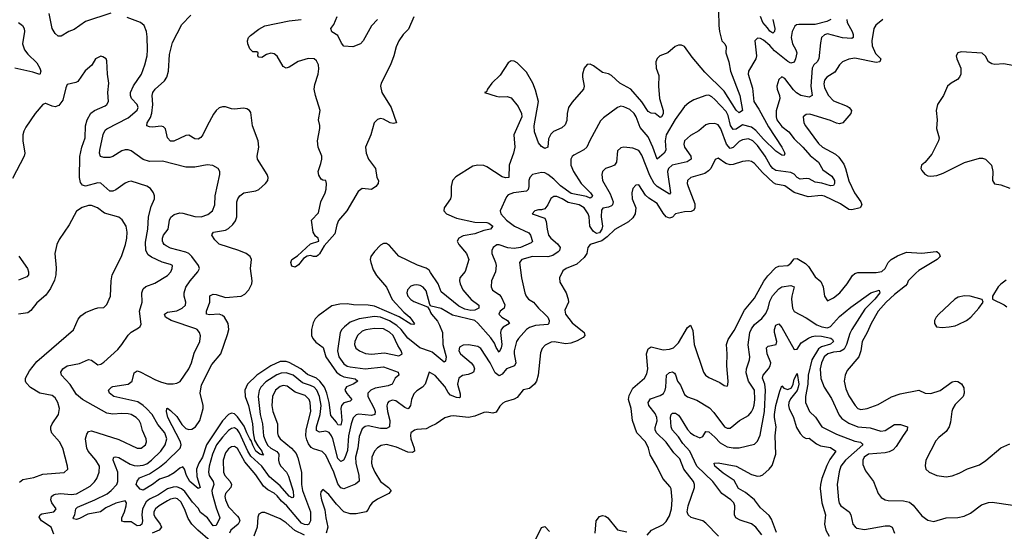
# Model space of a CAD drawing. Header units: inches. Extents: x 1843162 to 1959474, y 907081 to 1016326.
# Tile 189 of 256: x 1867297 to 1873773, y 984942 to 988308. Entities that reach past the tile are written whole.
import ezdxf

# ---------------------------------------------------------------- set-up
doc = ezdxf.new("R2010")
doc.units = ezdxf.units.IN
doc.header["$MEASUREMENT"] = 0
doc.layers.add('B8968', color=7, linetype='Continuous')
doc.layers.add('B8978', color=7, linetype='Continuous')

msp = doc.modelspace()

# ---------------------------------------------------------------- linework, layer by layer
at = {"layer": 'B8968', "color": 5}
for points, elevation in [([(1867895.5, 988350), (1867730, 988297.2), (1867655.6, 988244.4), (1867621.3, 988230), (1867570, 988199.8), (1867550, 988200.2), (1867530, 988217.3), (1867510.9, 988250.9), (1867490, 988349.7)], 540), ([(1867288.7, 988288.7), (1867315.5, 988270), (1867325.8, 988250), (1867327.8, 988230), (1867315.8, 988150), (1867328.7, 988110), (1867350, 988080.2), (1867410, 988023.8), (1867430.1, 987990), (1867436.4, 987970), (1867430, 987947.5), (1867383.5, 987963.5), (1867265.6, 987990)], 540), ([(1870000, 986124.2), (1869929.9, 986150), (1869850, 986211.9), (1869806.1, 986270), (1869777, 986297), (1869730, 986326.4), (1869670.1, 986349.9), (1869630, 986356.2), (1869530, 986340.2), (1869470, 986317.2), (1869432.6, 986287.4), (1869416, 986270), (1869406, 986250), (1869386.7, 986130), (1869395.3, 986090), (1869430, 986043.2), (1869450, 986029), (1869470, 986023.1), (1869570, 986011.5), (1869690, 986023.3), (1869787.4, 985990), (1869791.7, 985970), (1869767.1, 985950), (1869747.9, 985910), (1869721.2, 985898.8), (1869636, 985884), (1869606, 985870), (1869586.2, 985850), (1869586, 985830), (1869629.4, 985750), (1869635.1, 985730), (1869633.5, 985710), (1869610, 985704), (1869526.6, 985713.4), (1869510, 985709.3), (1869490.7, 985689.3), (1869476.2, 985650), (1869460.3, 985570), (1869453.8, 985473.8), (1869435.5, 985424.5), (1869425.8, 985410), (1869410, 985401.4), (1869390, 985420.7), (1869355.8, 985550), (1869347.7, 985570), (1869331.5, 985591.5), (1869310, 985600.1), (1869270, 985593.3), (1869250, 985605.1), (1869248.7, 985630), (1869272.9, 985710), (1869278.9, 985770), (1869268.6, 985830), (1869251, 985870), (1869234.4, 985890), (1869210, 985902.3), (1869157.8, 985917.8), (1869095.9, 985970), (1869050, 985985.6), (1869017.3, 985982.7), (1868988.3, 985971.7), (1868915.2, 985924.8), (1868883.6, 985890), (1868872.1, 985867.9), (1868865.7, 985830), (1868878.4, 985710), (1868894.3, 985650), (1868901.3, 985570), (1868916.2, 985530), (1868930, 985507.4), (1868950, 985488.2), (1868987.3, 985467.3), (1869002.6, 985450), (1868999.7, 985410), (1869003.2, 985390), (1869014.7, 985370), (1869051.8, 985330), (1869065.4, 985305.4), (1869095, 985205), (1869099, 985170), (1869096.1, 985163.9), (1869090, 985161.3), (1869070, 985173.1), (1869010, 985241.5), (1868940.9, 985300.9), (1868889.9, 985370), (1868817, 985437), (1868796.6, 985470), (1868741.9, 985590), (1868730, 985609.9), (1868710, 985622.7), (1868690, 985619.1), (1868670, 985605.3), (1868630, 985561.6), (1868592.2, 985510), (1868564.6, 985450), (1868543, 985370), (1868538.3, 985330), (1868542.6, 985310), (1868570.1, 985270), (1868574.9, 985250), (1868561.9, 985210), (1868562.9, 985190), (1868590, 985096), (1868614.4, 985030), (1868590, 984981), (1868570, 984978.2), (1868531.6, 985030), (1868486.3, 985066.3), (1868470, 985094.2), (1868433.6, 985133.6), (1868384.1, 985204.1), (1868361.7, 985221.7), (1868330, 985234.1), (1868306.9, 985233.1), (1868270, 985220.4), (1868210, 985183), (1868150, 985153.7), (1868130, 985135.2), (1868105.5, 985090), (1868100.6, 985050), (1868105.4, 985010), (1868101.5, 984990), (1868090, 984979.3), (1868070, 984977.9), (1868030, 985004.6), (1867983.7, 985003.7), (1867967.9, 985007.9), (1867969.4, 985030), (1867987.1, 985070), (1867997.3, 985110), (1867998.6, 985130), (1867990, 985142), (1867930, 985128.2), (1867864.6, 985095.4), (1867829.1, 985070.9), (1867744.4, 985055.6), (1867690, 985025.5), (1867670, 985019.1), (1867650, 985023.7), (1867648.4, 985030), (1867660.6, 985050), (1867666.9, 985090), (1867678.4, 985101.6), (1867791.2, 985148.8), (1867871.7, 985188.3), (1867899.3, 985210), (1867935.5, 985250), (1867943.5, 985270), (1867942.7, 985330), (1867912.9, 985410), (1867914.5, 985425.5), (1867919.3, 985430), (1867930, 985432.5), (1867950, 985427), (1868024.7, 985384.7), (1868050, 985375.9), (1868070, 985372.6), (1868110, 985377.1), (1868133.3, 985386.7), (1868163.8, 985410), (1868225.2, 985470), (1868253.6, 985510), (1868264.9, 985550), (1868250.8, 985590), (1868205, 985645), (1868168.6, 985710), (1868132, 985750), (1868110, 985770.5), (1868073.4, 985793.4), (1867916.2, 985830), (1867888.4, 985850), (1867881.3, 985870), (1867900.7, 985890), (1867910, 985893.8), (1868011.1, 985910), (1868036.8, 985930), (1868050, 985984), (1868070, 985997.7), (1868090, 985992), (1868190, 985937.8), (1868230, 985922.8), (1868270, 985913.2), (1868307.6, 985912.4), (1868330, 985916), (1868351.5, 985928.5), (1868409.9, 986010.1), (1868427.2, 986050), (1868445.2, 986114.8), (1868480.9, 986190), (1868487, 986227), (1868478.9, 986250), (1868464.7, 986270), (1868454.6, 986274.6), (1868293.5, 986330), (1868255.4, 986350), (1868249.8, 986370), (1868270, 986383.6), (1868330, 986393.6), (1868365.1, 986410), (1868388.4, 986430), (1868389.8, 986450), (1868379.4, 986490), (1868379.1, 986510), (1868390, 986548.2), (1868417.6, 986590), (1868469.7, 986650), (1868478.7, 986670), (1868473.3, 986690), (1868429.8, 986750), (1868409.9, 986769.9), (1868390, 986779.1), (1868290, 986805.8), (1868261, 986821), (1868246.4, 986830), (1868240.3, 986840.3), (1868235.5, 986850), (1868235.5, 986870), (1868243.8, 986890), (1868273.6, 986930), (1868283.4, 986990), (1868291.2, 987008.8), (1868313.9, 987026.1), (1868350, 987036.6), (1868370, 987035.6), (1868450, 987012.3), (1868490, 987010.6), (1868534.6, 987025.4), (1868565.8, 987050), (1868581.3, 987090), (1868583.6, 987150), (1868612.4, 987290), (1868613, 987310), (1868602.9, 987330), (1868568.5, 987348.5), (1868530, 987352.3), (1868450, 987337.6), (1868390, 987338.7), (1868237.4, 987377.4), (1868150, 987374.7), (1868110, 987387.9), (1868030, 987444.8), (1868010, 987451.4), (1867990, 987451.3), (1867970, 987444.6), (1867910, 987407.1), (1867890, 987401), (1867850, 987402.3), (1867828.8, 987408.8), (1867822, 987430), (1867823.2, 987450), (1867846.4, 987553.6), (1867859.6, 987580.4), (1867870, 987591), (1868010, 987663.2), (1868070, 987712.4), (1868077, 987730), (1868070.7, 987750), (1868033.4, 987790), (1868025.2, 987810), (1868025.7, 987830), (1868046.4, 987873.6), (1868098.4, 987950), (1868120.3, 988010), (1868135.5, 988070), (1868138.8, 988110), (1868135.9, 988195.9), (1868131, 988230), (1868115.8, 988270), (1868092.3, 988290), (1868003.4, 988323.4)], 540), ([(1870000, 986645), (1869990, 986660.2), (1869970, 986673.1), (1869913.7, 986693.7), (1869791.7, 986751.7), (1869730, 986823.5), (1869710, 986836.1), (1869690, 986836), (1869670, 986825.4), (1869630, 986783.5), (1869607.2, 986750), (1869603.2, 986730), (1869606, 986710), (1869622.8, 986662.8), (1869644.5, 986624.5), (1869710, 986547.9), (1869746.7, 986466.7), (1869824, 986384), (1869863.2, 986350), (1869893.4, 986306.6), (1869890, 986302.9), (1869870, 986305.6), (1869793.6, 986353.6), (1869630, 986424.2), (1869590, 986430.5), (1869492.7, 986432.7), (1869450, 986438.3), (1869403.4, 986436.6), (1869350, 986424.7), (1869260.1, 986359.9), (1869240.3, 986339.7), (1869226.4, 986313.6), (1869216.5, 986270), (1869217.2, 986230), (1869225.6, 986210), (1869245.4, 986185.4), (1869292.4, 986152.4), (1869310.5, 986090), (1869380.5, 985990), (1869406.1, 985970), (1869430, 985958.3), (1869504.1, 985944.1), (1869521.1, 985930), (1869490.2, 985910), (1869447.2, 985892.8), (1869439.1, 985880.9), (1869436.2, 985870), (1869448.1, 985848.1), (1869480.7, 985810), (1869470, 985798.7), (1869430, 985788.3), (1869413, 985770), (1869409.7, 985749.7), (1869416.6, 985670), (1869410, 985641.1), (1869390, 985643.1), (1869381, 985661), (1869342.9, 985702.9), (1869331.5, 985790), (1869318.3, 985850), (1869301.5, 985890), (1869270.7, 985930.7), (1869250, 985949.3), (1869190, 985974.6), (1869145.2, 986010), (1869070, 986052.7), (1869050, 986059.7), (1869010, 986058.2), (1868950, 986030.3), (1868857.1, 985970), (1868796.1, 985910), (1868778.3, 985870), (1868780.8, 985830), (1868801.6, 985770), (1868828.4, 985650), (1868832.7, 985590), (1868842.5, 985542.5), (1868864.1, 985504.1), (1868890.5, 985470), (1868894.8, 985454.8), (1868900.7, 985450), (1868897.2, 985442.8), (1868876, 985450), (1868849.3, 985470), (1868830, 985507.9), (1868819.9, 985539.9), (1868810, 985549.9), (1868790, 985590.6), (1868773.8, 985633.8), (1868730, 985695.8), (1868710, 985714.8), (1868690, 985719.6), (1868670, 985709.9), (1868630, 985668.8), (1868524.9, 985510), (1868498.4, 985430), (1868475.4, 985390), (1868461.1, 985350), (1868461.6, 985301.6), (1868484.4, 985230), (1868470, 985224.7), (1868416.1, 985270), (1868393.4, 985310), (1868381.7, 985350), (1868370, 985365.2), (1868350, 985358), (1868313.1, 985326.9), (1868274.8, 985305.2), (1868215.7, 985284.3), (1868170.9, 985249.1), (1868110, 985213.6), (1868090, 985219.8), (1868062.5, 985250), (1868070, 985272.8), (1868086, 985294), (1868150, 985320.1), (1868216.7, 985363.3), (1868260.4, 985399.6), (1868351.5, 985490), (1868359, 985510), (1868354.8, 985530), (1868271.4, 985690), (1868262.7, 985730), (1868264.5, 985750), (1868270, 985752.1), (1868290, 985737.1), (1868330, 985697.1), (1868364.6, 985644.6), (1868390, 985619.1), (1868410, 985612.4), (1868430, 985614.3), (1868454, 985630), (1868480.9, 985670), (1868504.2, 985750), (1868503.7, 985770), (1868485, 985850), (1868493.5, 985906.5), (1868560.1, 986039.9), (1868619.5, 986110), (1868664, 986236), (1868671.9, 986270), (1868668.3, 986310), (1868644.2, 986350), (1868630, 986360.8), (1868609.6, 986370.4), (1868546.6, 986366.6), (1868526.3, 986370), (1868526.1, 986390), (1868548, 986450), (1868548.8, 986491.2), (1868570, 986503), (1868590, 986500.4), (1868650, 986480.1), (1868753, 986490), (1868777.6, 986502.4), (1868804.1, 986530), (1868823.6, 986570), (1868827.2, 986590), (1868816.2, 986670), (1868821.8, 986730), (1868812.7, 986750), (1868786.6, 986770), (1868738.3, 986790), (1868610, 986830.7), (1868580.3, 986860.3), (1868561.3, 986890), (1868562.8, 986897.2), (1868572.7, 986910), (1868650, 986923), (1868670, 986933.8), (1868699.3, 986960.7), (1868716.3, 986983.7), (1868725.7, 987010), (1868725.8, 987110), (1868731.9, 987130), (1868744.7, 987150), (1868771.4, 987168.6), (1868850, 987182.8), (1868870, 987191.5), (1868914.8, 987230), (1868928.6, 987250), (1868931.8, 987270), (1868924.4, 987290), (1868861.6, 987390), (1868858.9, 987410), (1868868.9, 987470), (1868864.8, 987510), (1868828.8, 987610), (1868816.6, 987696.6), (1868809.2, 987710), (1868790, 987722), (1868770, 987725.1), (1868710, 987718.4), (1868690, 987720.7), (1868650, 987735.6), (1868630, 987735.1), (1868610, 987727.3), (1868590, 987711.6), (1868572.6, 987687.4), (1868529.4, 987610.6), (1868502.3, 987550), (1868487.7, 987532.3), (1868470, 987522.4), (1868450, 987524.5), (1868410, 987547.3), (1868390, 987546.6), (1868310, 987508.4), (1868290, 987509.6), (1868269.5, 987530), (1868256.2, 987590), (1868243.6, 987603.6), (1868227.6, 987607.6), (1868170, 987600.4), (1868150, 987602.3), (1868132.3, 987610), (1868136.4, 987630), (1868156.5, 987663.5), (1868166.2, 987693.8), (1868172.3, 987750), (1868169.4, 987810), (1868173.7, 987830), (1868188.4, 987850), (1868250, 987906.2), (1868265.2, 987930), (1868275.7, 987970), (1868282, 988078), (1868301.4, 988158.6), (1868363.3, 988276.7), (1868422, 988338)], 520), ([(1869890, 988326.6), (1869855.2, 988244.8), (1869818.5, 988210), (1869790.2, 988169.8), (1869773.4, 988130), (1869758.4, 988070), (1869735.8, 988010), (1869673.8, 987890), (1869670.2, 987870), (1869679.6, 987830), (1869741.2, 987730), (1869775.5, 987630), (1869754.3, 987625.7), (1869733.2, 987630), (1869690, 987653.3), (1869670, 987657.6), (1869649.4, 987650.6), (1869629.3, 987630), (1869606.6, 987550), (1869571.7, 987470), (1869576.3, 987430), (1869590.2, 987390), (1869636.8, 987330), (1869645.6, 987270), (1869658, 987250), (1869654.7, 987230), (1869640.1, 987210), (1869610, 987191.6), (1869550, 987198.2), (1869522.6, 987177.4), (1869448.2, 987050), (1869393.2, 986986.8), (1869382.3, 986957.7), (1869370, 986899.1), (1869299.3, 986820.7), (1869270, 986767.3), (1869261.2, 986758.8), (1869250, 986749.8), (1869229.2, 986749.2), (1869210, 986755.6), (1869188.8, 986751.2), (1869164.2, 986735.8), (1869130, 986695.1), (1869110, 986679.5), (1869087, 986687), (1869081.2, 986710), (1869086, 986730), (1869124.9, 986755.1), (1869210, 986834.2), (1869265.1, 986850), (1869259.6, 986870), (1869243.4, 986883.4), (1869227.6, 986910), (1869216.9, 986990), (1869262.6, 987037.4), (1869277.9, 987110), (1869306.6, 987170), (1869312.7, 987192.7), (1869315.1, 987230), (1869310, 987249.2), (1869290, 987251.8), (1869279.1, 987259.1), (1869264.2, 987284.2), (1869259.3, 987310), (1869278.6, 987361.4), (1869283.6, 987390), (1869283.9, 987410), (1869260.9, 987470), (1869255.5, 987510), (1869271.8, 987591.8), (1869272.2, 987612.2), (1869263.2, 987650), (1869273.2, 987710), (1869242.1, 987810), (1869234.4, 987850), (1869238.6, 987881.4), (1869260.4, 987950), (1869264.6, 987984.6), (1869262, 988010), (1869250, 988036.9), (1869233.3, 988050), (1869193.5, 988053.5), (1869127.9, 988032.1), (1869070, 987996.8), (1869049.8, 987989.8), (1869030, 987999.7), (1868990, 988068.3), (1868970, 988083.2), (1868950, 988087.4), (1868920.7, 988079.3), (1868890, 988059.4), (1868870, 988062.4), (1868863, 988070), (1868865.2, 988090), (1868855.8, 988095.8), (1868830, 988096.1), (1868810, 988115.6), (1868797.3, 988150), (1868796.2, 988170), (1868802, 988190), (1868815.6, 988204.4), (1868870, 988246.4), (1868910, 988267.8), (1869070, 988300.7), (1869149.4, 988310)], 480), ([(1869650.3, 988309.7), (1869612, 988268), (1869556.4, 988170), (1869538, 988150), (1869489.1, 988129.1), (1869430, 988134), (1869414.2, 988154.2), (1869390, 988204), (1869350, 988228.7), (1869343.6, 988250), (1869364.2, 988275.8), (1869384.8, 988330)], 460), ([(1867522.2, 984922.2), (1867503.9, 984970), (1867439.5, 985010), (1867425.6, 985034.4), (1867430.9, 985050), (1867443, 985057), (1867522, 985070), (1867535, 985085), (1867536.8, 985090), (1867509.5, 985129.5), (1867502, 985150), (1867506.2, 985170), (1867519, 985181), (1867532.7, 985187.3), (1867568.8, 985191.2), (1867634.9, 985185.1), (1867670, 985187.8), (1867761.5, 985238.5), (1867790, 985267.5), (1867804.6, 985290), (1867820.4, 985330), (1867821.4, 985370), (1867798.5, 985410), (1867746.9, 985470), (1867739.1, 985490), (1867730.5, 985550), (1867737.9, 985582.1), (1867750, 985597.7), (1867770, 985602.2), (1867950, 985545.7), (1868070, 985488.6), (1868096.2, 985490), (1868124.5, 985510), (1868132.2, 985530), (1868129.8, 985550), (1868105.8, 985605.8), (1868093.2, 985650), (1868082.2, 985670), (1868063.4, 985690), (1868030, 985709.9), (1868010, 985714.3), (1867970, 985716.7), (1867910, 985712.7), (1867870, 985718.7), (1867710, 985809.1), (1867670, 985842), (1867630, 985907.3), (1867572.6, 985970), (1867568.4, 985990), (1867580.5, 986010), (1867610, 986031.5), (1867690, 986045.2), (1867750, 986072.6), (1867770, 986068.9), (1867810, 986038.3), (1867830, 986041.3), (1867850, 986054), (1867941.6, 986138.4), (1867968.5, 986170), (1868010, 986232.2), (1868030, 986251.3), (1868079, 986281), (1868089.8, 986290.2), (1868096.1, 986303.9), (1868084.5, 986390), (1868102, 986450), (1868101.2, 986510), (1868110, 986536.4), (1868127, 986553), (1868185.2, 986574.8), (1868270, 986624.7), (1868291.7, 986650), (1868300.8, 986670), (1868301.7, 986690), (1868290, 986698.4), (1868233.4, 986713.4), (1868164.8, 986744.8), (1868141.9, 986761.9), (1868127.6, 986790), (1868124.8, 986844.8), (1868139.4, 986930), (1868143.4, 987010), (1868161, 987079), (1868184, 987130), (1868184.7, 987150), (1868177.6, 987170), (1868156.6, 987196.6), (1868132.3, 987212.3), (1868030, 987244.7), (1868010, 987242.3), (1867990, 987232.1), (1867930, 987187.6), (1867910, 987179.4), (1867890, 987180.7), (1867830, 987232.3), (1867810, 987234.7), (1867730, 987213.4), (1867710, 987219.3), (1867697.3, 987237.3), (1867690.4, 987270.4), (1867692, 987408), (1867705.6, 987470), (1867728.6, 987530), (1867730.5, 987610), (1867740.2, 987650), (1867766.1, 987693.9), (1867790, 987711.1), (1867859.1, 987740.9), (1867871.3, 987750), (1867880.4, 987770), (1867876.8, 987830), (1867884.2, 987890), (1867875.1, 987950), (1867870, 988038), (1867866, 988050), (1867844.8, 988064.8), (1867830, 988067), (1867796.3, 988050), (1867770.6, 988009.4), (1867727.7, 987972.3), (1867678.7, 987901.3), (1867666.2, 987893.8), (1867610, 987881.2), (1867600.3, 987859.7), (1867581.7, 987778.3), (1867555.4, 987744.6), (1867530, 987735.6), (1867510, 987739.7), (1867470, 987757.6), (1867463.7, 987756.3), (1867450, 987749.2), (1867398, 987690), (1867338, 987602), (1867324.8, 987575.2), (1867318.7, 987550), (1867318, 987510), (1867330.2, 987430.2), (1867327.6, 987410), (1867250, 987263.7)], 560), ([(1867294.9, 985265.1), (1867317.8, 985282.2), (1867390, 985295.8), (1867450, 985317.7), (1867590, 985329.1), (1867613, 985350), (1867612.6, 985370), (1867581.8, 985490), (1867558.7, 985530), (1867508.6, 985588.6), (1867501.4, 985610), (1867502.4, 985630), (1867509.9, 985650.1), (1867552.8, 985710), (1867558.4, 985750), (1867547.6, 985790), (1867530, 985819.7), (1867510, 985834.8), (1867430, 985850.7), (1867368, 985888), (1867339.8, 985919.8), (1867334.5, 985930), (1867334.5, 985950), (1867362.1, 985997.9), (1867410, 986060.3), (1867650, 986267.2), (1867682.5, 986337.5), (1867699.8, 986360.2), (1867730, 986381.7), (1867790, 986406), (1867810, 986412.2), (1867850, 986413.4), (1867870, 986433.4), (1867894, 986490), (1867898.8, 986590), (1867905.2, 986630), (1867965.8, 986750), (1867993.3, 986830), (1868002, 986870), (1868004.7, 986910), (1867996.4, 986950), (1867970.8, 986990.8), (1867950, 987007.8), (1867855.4, 987035.4), (1867809.6, 987070), (1867770, 987085.7), (1867750, 987085.4), (1867708.2, 987071.8), (1867671.8, 987048.2), (1867622.6, 986957.4), (1867557.1, 986862.9), (1867542, 986830), (1867528.4, 986770), (1867536.3, 986676.3), (1867535.3, 986630), (1867526.2, 986593.8), (1867500.6, 986539.4), (1867470, 986495.1), (1867410, 986445.1), (1867370, 986395.1), (1867350, 986379.6), (1867290.4, 986369.6)], 580), ([(1867292, 986752), (1867347.7, 986670), (1867355.9, 986650), (1867355.8, 986630), (1867343.8, 986616.2), (1867290, 986594)], 560), ([(1870000, 986428.4), (1869994.6, 986434.6), (1869970, 986525.1), (1869950, 986547.8), (1869930, 986558.7), (1869910, 986563.2), (1869890, 986562.2), (1869870, 986554.6), (1869847.8, 986530), (1869844.2, 986510), (1869850.2, 986490), (1869870, 986467.2), (1869890, 986453.7), (1869978.6, 986418.6), (1869995.1, 986395.1), (1870000, 986382.6)], 540), ([(1870000, 985983.8), (1869990, 985989.2), (1869963.1, 985910), (1869947, 985890), (1869910, 985866.6), (1869890, 985847.2), (1869874.1, 985810), (1869867, 985770), (1869854.9, 985750), (1869850, 985747.4), (1869830, 985756.1), (1869770, 985800.2), (1869750, 985804.4), (1869724.5, 985795.5), (1869716, 985784), (1869712.3, 985767.7), (1869716.6, 985730), (1869731.8, 985670), (1869730.1, 985629.9), (1869710, 985618.1), (1869670, 985617.4), (1869590, 985635.7), (1869568.9, 985631.1), (1869550, 985615.3), (1869530, 985566), (1869521.4, 985490), (1869505.9, 985430), (1869507.6, 985390), (1869528.5, 985310), (1869528.8, 985271.2), (1869506.8, 985253.2), (1869430, 985221.1), (1869410, 985229.1), (1869390, 985254.6), (1869363.7, 985330), (1869310, 985442.2), (1869286.5, 985466.5), (1869230, 985483.9), (1869214, 985494), (1869196.7, 985516.7), (1869184.9, 985544.9), (1869179.2, 985570), (1869181.6, 985610), (1869210.9, 985730), (1869208.5, 985788.5), (1869200.4, 985810), (1869175, 985835), (1869110, 985858.4), (1869056.2, 985896.2), (1869030, 985901.3), (1869010, 985895.8), (1868979.8, 985870), (1868960.1, 985830), (1868956.5, 985770), (1868961.6, 985730), (1868992.5, 985650), (1868992.3, 985590), (1868997.4, 985570), (1869011, 985550), (1869085.4, 985490), (1869114.7, 985454.7), (1869125.6, 985425.6), (1869150.7, 985330), (1869150.1, 985250), (1869156.9, 985210), (1869210.5, 985070), (1869209.6, 985010.4), (1869199.7, 984990), (1869190, 984985.2), (1869170, 984985.8), (1869150, 984995.1), (1869053.2, 985110), (1869019.9, 985139.9), (1868990, 985175.6), (1868970, 985193), (1868930, 985214.7), (1868899.9, 985239.9), (1868850, 985312.8), (1868778.7, 985398.7), (1868730, 985486.4), (1868710, 985499.6), (1868690, 985498.1), (1868670, 985484.5), (1868650, 985458.2), (1868634.4, 985410), (1868637.8, 985330), (1868647.1, 985310), (1868681.6, 985270), (1868689.4, 985250), (1868685, 985230), (1868651.1, 985190), (1868647.1, 985170), (1868651.2, 985148.8), (1868670, 985103.5), (1868730, 985042.5), (1868739, 985030), (1868744.1, 985010), (1868734.3, 984990), (1868686, 984950), (1868677.3, 984930)], 560), ([(1870000, 985631.8), (1869970, 985616.8), (1869910, 985612.7), (1869893.1, 985606.9), (1869870.3, 985590), (1869867.1, 985572.9), (1869870.1, 985550), (1869892.3, 985490), (1869894.9, 985470), (1869880, 985460), (1869850, 985462), (1869775, 985495), (1869710, 985512.2), (1869674.3, 985505.7), (1869649.5, 985490.5), (1869630, 985468.2), (1869612.4, 985430), (1869610.7, 985390), (1869615, 985370), (1869632.1, 985330), (1869669.7, 985269.7), (1869722, 985230), (1869739.6, 985210), (1869726, 985190), (1869650, 985153.5), (1869615.9, 985130), (1869600.2, 985110), (1869590, 985086.3), (1869574.9, 985070), (1869510, 985057.1), (1869470, 985057.5), (1869430, 985071.1), (1869380.2, 985120.2), (1869330, 985183.9), (1869290, 985217), (1869278, 985202), (1869275.6, 985184.4), (1869282.2, 985150), (1869304.1, 985084.1), (1869310.1, 985030), (1869323.6, 984970), (1869313.9, 984930)], 580), ([(1868550, 984878.5), (1868467.7, 984950), (1868429.4, 984989.4), (1868405.7, 985025.7), (1868380.5, 985090), (1868356.4, 985136.4), (1868335.8, 985155.8), (1868319.1, 985159.1), (1868290, 985153.1), (1868270, 985143.2), (1868214.2, 985110), (1868189.6, 985090), (1868179, 985070), (1868179.2, 985050), (1868189.5, 985030), (1868222, 984990), (1868229.4, 984970), (1868214.4, 984950), (1868167.8, 984930)], 560), ([(1869170, 984915.7), (1869106.5, 984946.5), (1869050, 984998), (1869010, 985025), (1868910, 985065.4), (1868890, 985066), (1868870, 985055.1), (1868864.5, 985035.5), (1868859.7, 984970), (1868836.5, 984910)], 580)]:
    msp.add_lwpolyline(points, dxfattribs=dict(at, elevation=elevation))
at = {"layer": 'B8968', "color": 5, "elevation": 560}
msp.add_lwpolyline([(1869630, 986276.3), (1869573.4, 986266.6), (1869550, 986257.7), (1869519.2, 986230), (1869500.4, 986190), (1869498.7, 986170), (1869506.9, 986146.9), (1869531.7, 986130), (1869572.3, 986112.3), (1869610, 986107.1), (1869695.8, 986115.8), (1869790, 986096.5), (1869810, 986106.4), (1869813.3, 986110), (1869807.2, 986130), (1869783.4, 986163.4), (1869752.6, 986230), (1869730, 986252.5), (1869690, 986275)], close=True, dxfattribs=at)
at = {"layer": 'B8978', "color": 5}
for points, elevation in [([(1871894, 988366), (1871894.4, 988270), (1871899, 988230), (1871915.9, 988170), (1871934.2, 988150), (1871944.3, 988130), (1871940.5, 988090), (1871962.2, 988030), (1871971.9, 987970), (1872034.2, 987810), (1872051.4, 987710), (1872030, 987695.4), (1872010, 987713.3), (1871930, 987837.2), (1871803.3, 987963.3), (1871721.1, 988061.1), (1871670, 988130.7), (1871650, 988140.3), (1871630, 988140.9), (1871608.6, 988131.4), (1871559.5, 988090), (1871508.2, 988070), (1871490, 988053.6), (1871480.2, 988030), (1871483.5, 987990), (1871500.6, 987940.6), (1871497.9, 987870), (1871504.6, 987790), (1871528.2, 987710), (1871530, 987689.5), (1871518, 987670), (1871510, 987665), (1871476.4, 987690), (1871450, 987693.8), (1871430, 987703.4), (1871390, 987766.6), (1871316.8, 987850), (1871244.8, 987890), (1871190, 987941.7), (1871170, 987951.3), (1871130, 987959.7), (1871070, 988005.1), (1871050, 988014.5), (1871030, 988012.7), (1871010, 987989.2), (1870999, 987950), (1870998.5, 987930), (1871009.1, 987870), (1871004.4, 987850), (1870930, 987764.8), (1870907.5, 987730), (1870898.2, 987690), (1870895.4, 987644.6), (1870884.4, 987615.6), (1870862.6, 987597.4), (1870808.2, 987571.8), (1870790, 987555.8), (1870776.1, 987523.9), (1870770, 987469), (1870750, 987461.1), (1870730, 987473.5), (1870710, 987497.2), (1870682.1, 987570), (1870680.9, 987610), (1870708.9, 987770), (1870690, 987844.5), (1870672.2, 987890), (1870630, 987962.2), (1870570, 988024.2), (1870550, 988036.2), (1870530, 988037.2), (1870510, 988024.7), (1870456.7, 987943.3), (1870403.1, 987890), (1870373.4, 987850), (1870366.8, 987833.2), (1870354, 987830), (1870430, 987804.4), (1870450, 987800.8), (1870503.4, 987803.4), (1870530, 987793), (1870576.2, 987736.2), (1870597.4, 987690), (1870599.5, 987670), (1870547.8, 987550), (1870552.7, 987470), (1870545.5, 987430), (1870516.3, 987350), (1870514.2, 987270), (1870492.7, 987267.3), (1870470, 987274.2), (1870370, 987340.2), (1870350, 987348.6), (1870310, 987351.9), (1870276.7, 987343.3), (1870164.9, 987275.1), (1870143, 987250), (1870134, 987210), (1870135.8, 987150), (1870130.4, 987130), (1870088.9, 987070), (1870087.6, 987050), (1870105.3, 987030), (1870170, 987003.1), (1870290, 986975), (1870370, 986974), (1870383.6, 986970), (1870408.4, 986950), (1870393.4, 986930), (1870350, 986921.5), (1870290, 986898.5), (1870213, 986887), (1870185.2, 986870), (1870175.3, 986850), (1870184.9, 986830), (1870235, 986770), (1870251.1, 986730), (1870227.8, 986652.2), (1870192.6, 986610), (1870190.2, 986590), (1870194.5, 986570), (1870211.5, 986530), (1870267.5, 986467.5), (1870316.6, 986430), (1870316, 986410), (1870290, 986396.3), (1870264.7, 986395.3), (1870224.4, 986404.4), (1870184.3, 986424.3), (1870070, 986517.5), (1870049.5, 986570), (1870000, 986645)], 520), ([(1872633, 988310), (1872604.7, 988295.3), (1872530, 988275.4), (1872422.6, 988277.4), (1872406.4, 988273.6), (1872395, 988265), (1872377.7, 988230), (1872370.1, 988190), (1872379.3, 988150), (1872402, 988110), (1872407.6, 988090), (1872399.3, 988050), (1872390, 988029.7), (1872370, 988022.4), (1872350, 988033.8), (1872262.4, 988102.4), (1872230, 988138.9), (1872190, 988174.3), (1872170, 988184.7), (1872150, 988187.6), (1872132.4, 988170), (1872143.5, 988070), (1872138.6, 988050), (1872091.3, 987970), (1872089.4, 987950), (1872117.3, 987857.3), (1872125.9, 987770), (1872159.5, 987719.5), (1872222.6, 987602.6), (1872310.1, 987470), (1872330.2, 987430), (1872326, 987414), (1872310, 987416.4), (1872270, 987443.2), (1872190, 987522.6), (1872139.7, 987579.7), (1872110, 987601.5), (1872050, 987617.3), (1872010, 987586.8), (1871990, 987586.3), (1871973, 987613), (1871956.9, 987676.9), (1871943.4, 987703.4), (1871870, 987782.9), (1871850, 987800.3), (1871828.9, 987811.1), (1871810, 987809.6), (1871730, 987781.7), (1871698.2, 987761.8), (1871670, 987736.9), (1871609.3, 987650.7), (1871549.7, 987550), (1871543.1, 987510), (1871547.8, 987450), (1871535.5, 987430), (1871490, 987389.7), (1871462.4, 987470), (1871430, 987536.5), (1871378.9, 987598.9), (1871351.8, 987670), (1871338.9, 987690), (1871310, 987716.2), (1871270, 987735.8), (1871250, 987739.1), (1871230, 987731.3), (1871137.1, 987662.9), (1871117, 987643), (1871046.2, 987513.8), (1871028, 987470), (1871008.2, 987451.8), (1870942.5, 987417.5), (1870931.7, 987408.3), (1870922.6, 987390), (1870922.7, 987350), (1870938.7, 987310), (1870990.9, 987230), (1871050.9, 987170), (1871064.7, 987150), (1871059.8, 987140.2), (1871050, 987133.5), (1871025.5, 987145.5), (1870924.5, 987164.5), (1870855.1, 987215.1), (1870810, 987258.8), (1870770, 987289.9), (1870750, 987301), (1870730, 987302.2), (1870670.2, 987289.8), (1870651.6, 987270), (1870646.2, 987250), (1870646.7, 987210), (1870641, 987190), (1870630, 987180.7), (1870544.9, 987170), (1870510, 987155.8), (1870497.8, 987142.2), (1870456.3, 987050), (1870460.6, 987030), (1870498.3, 986990), (1870550.8, 986950), (1870645.8, 986905.8), (1870657.6, 986890), (1870670.9, 986849.1), (1870661, 986839), (1870590, 986810), (1870550, 986803), (1870507.7, 986807.7), (1870450, 986827.1), (1870434.3, 986825.7), (1870410.4, 986810), (1870401.5, 986790), (1870402, 986770), (1870426.6, 986710), (1870430.1, 986690), (1870427.3, 986650), (1870400.2, 986590), (1870397.1, 986550), (1870407.5, 986527.5), (1870450, 986499), (1870464.2, 986484.2), (1870487, 986433), (1870484, 986410), (1870456.5, 986390), (1870447.9, 986370), (1870467.6, 986350), (1870506, 986330), (1870517.6, 986310), (1870475.9, 986284.1), (1870464.2, 986270), (1870459.8, 986250), (1870468.5, 986170), (1870464.7, 986150), (1870450, 986120.5), (1870430, 986151.3), (1870419.5, 986179.5), (1870395.1, 986215.1), (1870310, 986311.7), (1870290, 986328.8), (1870143.8, 986363.8), (1870070, 986407.3), (1870003.9, 986423.9), (1870000, 986428.4)], 540), ([(1872736.6, 988310), (1872739.5, 988290), (1872771.6, 988230), (1872778.9, 988210), (1872778, 988190), (1872770, 988183.9), (1872709.1, 988189.1), (1872610, 988214), (1872591, 988209), (1872571.7, 988190), (1872563.2, 988156.8), (1872552.5, 988050), (1872541.3, 988030), (1872519.2, 988010), (1872508.9, 987990), (1872500.3, 987870), (1872509.1, 987810), (1872490, 987797.3), (1872433.7, 987810), (1872406.5, 987826.5), (1872385.8, 987845.8), (1872330, 987921.1), (1872310, 987932.6), (1872290, 987915.1), (1872277.3, 987870), (1872278, 987850), (1872294, 987810), (1872297.1, 987790), (1872272.5, 987707.5), (1872271.4, 987670), (1872277.8, 987650), (1872310, 987605), (1872355.9, 987570), (1872390, 987523.7), (1872448.5, 987470), (1872495.4, 987415.4), (1872550.4, 987370.4), (1872580.5, 987320.5), (1872639, 987279), (1872655.6, 987250), (1872656.4, 987230), (1872650, 987217.4), (1872630, 987214), (1872572, 987232), (1872530, 987239), (1872490, 987260.9), (1872470, 987263.2), (1872430, 987258.6), (1872410.3, 987270.3), (1872390, 987291.3), (1872370, 987301.7), (1872270, 987316.2), (1872250, 987328.6), (1872233.4, 987350), (1872199.9, 987410), (1872150, 987481.1), (1872119.9, 987510), (1872090, 987524.6), (1872050, 987517.8), (1872030, 987506.4), (1871990, 987466.1), (1871970, 987459.9), (1871946.2, 987490), (1871907.5, 987590), (1871890, 987615.5), (1871870, 987624.8), (1871830, 987623.5), (1871810, 987615.3), (1871763.5, 987576.5), (1871710, 987547.1), (1871670.3, 987510), (1871666.2, 987490), (1871669.3, 987470), (1871710.6, 987410.6), (1871713.4, 987390), (1871687.3, 987372.7), (1871588.6, 987351.4), (1871564.1, 987330), (1871558.6, 987310), (1871559.2, 987290), (1871576.9, 987170), (1871570, 987161.1), (1871490, 987209.9), (1871470, 987229.9), (1871442.6, 987282.6), (1871390, 987416.9), (1871370, 987446.4), (1871330, 987463.5), (1871270, 987469.7), (1871250, 987465.4), (1871230, 987445.2), (1871221.7, 987370), (1871210, 987351.8), (1871190, 987341.1), (1871150, 987329.7), (1871129.2, 987310), (1871126.2, 987290), (1871131.3, 987250), (1871181.4, 987161.4), (1871199.9, 987110), (1871196.1, 987090), (1871190, 987083), (1871170, 987074.4), (1871131.7, 987068.3), (1871124.8, 987055.2), (1871122.3, 987010), (1871130.6, 986950), (1871124.9, 986930), (1871110, 986906.4), (1871090, 986901.4), (1871070, 986914.9), (1871059.7, 986930), (1871047.9, 986950), (1871041.9, 987010), (1871035.7, 987030), (1871010, 987070.5), (1870975.8, 987090), (1870904.3, 987104.3), (1870865.3, 987130), (1870830, 987145.2), (1870810, 987144.5), (1870790, 987131.1), (1870770, 987089.5), (1870750, 987063.7), (1870730, 987056.2), (1870710, 987057.6), (1870686, 987050), (1870667.3, 987030), (1870750, 987002.8), (1870760.3, 986980.3), (1870765.8, 986930), (1870775.8, 986890), (1870790.2, 986870), (1870834.4, 986834.4), (1870851.4, 986810), (1870848, 986790), (1870839.7, 986780.3), (1870803.1, 986756.9), (1870770, 986748.8), (1870669.6, 986750.4), (1870598.8, 986730), (1870584.4, 986710), (1870597.3, 986610), (1870619, 986510), (1870627.4, 986490), (1870644.6, 986470), (1870675.9, 986450), (1870708.4, 986410), (1870751.4, 986371.4), (1870770.6, 986350), (1870779.8, 986330), (1870777.7, 986310), (1870770, 986303), (1870690, 986296.6), (1870650, 986282.8), (1870630, 986269.8), (1870576.9, 986210), (1870565.2, 986190), (1870550.1, 986130), (1870549.7, 986110), (1870561.2, 986050), (1870552.2, 986030), (1870498.3, 986010), (1870470, 985976.5), (1870450, 985964.3), (1870425, 985985), (1870391.3, 986050), (1870330, 986145.3), (1870310, 986157.8), (1870250, 986169.8), (1870213.4, 986166.6), (1870190, 986154.3), (1870185, 986130), (1870195.9, 986110), (1870267.2, 986050), (1870282, 986030), (1870288.1, 986010), (1870282.6, 985990), (1870275.8, 985984.2), (1870247, 985973), (1870210, 985966.4), (1870185, 985950), (1870175.9, 985910), (1870193.9, 985846.1), (1870195.2, 985824.8), (1870190, 985821.1), (1870170, 985822.1), (1870130, 985838.5), (1870114.3, 985854.3), (1870094, 985894), (1870030, 985967.4), (1870000, 985983.8)], 560), ([(1872973.7, 988310), (1872928.2, 988271.8), (1872915.2, 988250), (1872901.4, 988170), (1872904.6, 988135.4), (1872926.4, 988086.4), (1872960.2, 988050), (1872954, 988030), (1872930, 988026.6), (1872790, 988054.1), (1872751.3, 988048.7), (1872709.6, 988030.4), (1872689.2, 988010.8), (1872658.2, 987961.8), (1872605.5, 987930), (1872590.2, 987910), (1872585.2, 987885.2), (1872590, 987860.3), (1872615.7, 987810), (1872650, 987774.1), (1872738.6, 987738.6), (1872753.4, 987730), (1872768.9, 987710), (1872763.6, 987690), (1872710.8, 987629.2), (1872690, 987623.7), (1872670, 987627.9), (1872630, 987645.3), (1872493.7, 987686.3), (1872470, 987685.1), (1872450.4, 987670), (1872454.9, 987630), (1872464.9, 987610), (1872550, 987492.5), (1872577.8, 987470), (1872663.3, 987423.3), (1872683.6, 987403.6), (1872716.5, 987356.5), (1872728.2, 987330), (1872750, 987248.7), (1872788, 987168), (1872828.9, 987110), (1872836.4, 987090), (1872824.9, 987070), (1872770, 987057.4), (1872750, 987060.2), (1872696.5, 987096.5), (1872590, 987147.3), (1872568.4, 987151.6), (1872482.4, 987142.4), (1872390, 987171.9), (1872330, 987214.2), (1872270, 987226.2), (1872255.5, 987235.5), (1872183.3, 987303.3), (1872130, 987362.5), (1872110, 987374.2), (1872090, 987379.1), (1872050, 987376), (1871990, 987355.5), (1871970, 987354), (1871942, 987362), (1871890, 987397.4), (1871871.5, 987388.5), (1871842.2, 987330), (1871827.3, 987312.7), (1871803, 987297), (1871711.2, 987268.8), (1871690.4, 987250), (1871688, 987230), (1871693.4, 987210), (1871737.6, 987097.6), (1871737.9, 987070), (1871730, 987055.6), (1871713.1, 987046.9), (1871670, 987043.2), (1871610.5, 987030), (1871590, 987008.7), (1871570, 987002), (1871550, 987012.1), (1871530, 987034.5), (1871490, 987099.4), (1871434.5, 987134.5), (1871413.8, 987153.8), (1871370, 987222), (1871350, 987219.6), (1871330, 987198.4), (1871322.2, 987170), (1871325.6, 987130), (1871348.9, 987070), (1871344.6, 987030), (1871330, 987004.2), (1871301.3, 986978.7), (1871211.5, 986928.5), (1871160.4, 986879.6), (1871125.9, 986854.1), (1871050.2, 986829.8), (1871034.3, 986810), (1871027.6, 986770), (1871010, 986743), (1870961.1, 986698.9), (1870890.4, 986670), (1870870, 986654.7), (1870847.9, 986610), (1870850, 986580.7), (1870890.9, 986510.9), (1870905.2, 986470), (1870905.8, 986450), (1870883.4, 986396.6), (1870887.5, 986370), (1870930, 986312.6), (1871010.2, 986250), (1871013.5, 986230), (1871003.8, 986216.2), (1870964.7, 986195.3), (1870921, 986179), (1870890, 986175.9), (1870811.4, 986188.6), (1870792.5, 986187.5), (1870753.1, 986166.9), (1870734.2, 986145.8), (1870723.1, 986116.9), (1870707.7, 985970), (1870695.2, 985930), (1870682.8, 985910), (1870650, 985882.3), (1870607.8, 985872.2), (1870570, 985822.7), (1870550, 985811.9), (1870490, 985794.8), (1870474.8, 985785.2), (1870455.2, 985764.8), (1870430, 985725.5), (1870410, 985718.7), (1870370, 985726.3), (1870350, 985724.4), (1870290, 985698.9), (1870250, 985689.9), (1870150, 985701.8), (1870130, 985699.8), (1870092.4, 985687.6), (1870036.3, 985650), (1870000, 985631.8)], 580), ([(1872250.1, 988310), (1872263.1, 988250), (1872261.5, 988230), (1872250, 988220.2), (1872230, 988231.5), (1872215.6, 988255.6), (1872184.9, 988290), (1872168.8, 988330)], 520), ([(1873826, 988006), (1873770, 988017.4), (1873710, 988013.3), (1873690, 988018), (1873668, 988030), (1873648.5, 988068.5), (1873627.9, 988087.9), (1873490, 988096.3), (1873467.3, 988090), (1873457.1, 988070), (1873461.3, 988050), (1873487.6, 987990), (1873487.9, 987950), (1873478.9, 987930), (1873465.3, 987914.7), (1873423, 987890), (1873399.5, 987870), (1873372, 987810), (1873334.4, 987750), (1873324.4, 987710), (1873331.8, 987650), (1873326.9, 987593.1), (1873343.6, 987530), (1873339.6, 987510), (1873296.6, 987423.4), (1873250, 987369), (1873228, 987350), (1873223.8, 987330), (1873230, 987316), (1873250, 987290.8), (1873270, 987281.6), (1873290, 987278), (1873330, 987283.8), (1873370, 987297.6), (1873512, 987368), (1873610, 987396.9), (1873630, 987398), (1873650.1, 987390.1), (1873688, 987350), (1873698.5, 987310), (1873696.3, 987250), (1873708.3, 987228.3), (1873750, 987220.7), (1873810, 987199.5)], 620), ([(1871424.2, 984915.8), (1871451.6, 984950), (1871530, 984985.8), (1871550, 985006.9), (1871570, 985044.6), (1871583.5, 985090), (1871587.9, 985150), (1871581.9, 985221.9), (1871575.4, 985235.4), (1871526.2, 985290), (1871490, 985365.6), (1871444.4, 985444.4), (1871431.9, 985490), (1871412.4, 985530), (1871355.8, 985590), (1871327.2, 985670), (1871318, 985750), (1871301.9, 985810), (1871305, 985835), (1871330, 985883.6), (1871406.6, 985950), (1871422.4, 985977.6), (1871429, 986010), (1871420.7, 986110), (1871430, 986142), (1871450, 986155.7), (1871530, 986136.6), (1871570, 986139.8), (1871597.7, 986150), (1871630, 986182), (1871690, 986282.8), (1871710, 986297.3), (1871723.7, 986263.7), (1871733.7, 986170), (1871794.6, 985990), (1871808.8, 985970), (1871830, 985953.4), (1871900.9, 985920.9), (1871930, 985902), (1871950, 985898), (1871955.1, 985904.9), (1871957.6, 985930), (1871947.4, 986030), (1871950.8, 986110), (1871946.2, 986170), (1871956.3, 986203.7), (1871996.7, 986263.3), (1872063.5, 986396.5), (1872130, 986476), (1872192.2, 986587.8), (1872216.7, 986623.3), (1872270, 986678.2), (1872290, 986685.6), (1872350, 986690.3), (1872370, 986706.4), (1872390, 986734.7), (1872410, 986736.3), (1872464.9, 986704.9), (1872484.2, 986684.2), (1872530, 986617.1), (1872565.7, 986585.7), (1872581.3, 986550), (1872590.4, 986490), (1872610, 986457.3), (1872650, 986478.3), (1872690.9, 986510), (1872740.3, 986570), (1872775, 986625), (1872790, 986638), (1872810, 986643.8), (1872930, 986644.1), (1872967.6, 986652.4), (1872990, 986670.2), (1873009.9, 986710), (1873029.2, 986730.8), (1873070, 986754.1), (1873130, 986777.5), (1873230, 986772.1), (1873323.9, 986783.9), (1873330, 986783.7), (1873343.7, 986770), (1873350.2, 986750), (1873332.4, 986730), (1873210, 986657.5), (1873190, 986641), (1873141.2, 986590), (1873133.8, 986570), (1873123, 986557), (1873050, 986500.5), (1872995, 986450), (1872943.2, 986390), (1872897.1, 986310), (1872870.7, 986249.3), (1872837.8, 986190), (1872830.2, 986130), (1872815.6, 986090), (1872740.1, 985999.9), (1872727.1, 985970), (1872720.6, 985930), (1872730, 985878.4), (1872750, 985834), (1872791, 985770), (1872810, 985750.2), (1872830, 985743.7), (1872870, 985749.5), (1872943.7, 985776.3), (1873030, 985826.5), (1873087.2, 985847.2), (1873210, 985870.3), (1873251.7, 985851.7), (1873290, 985848.2), (1873350.9, 985869.1), (1873430, 985924.9), (1873450, 985930.3), (1873467.5, 985927.5), (1873491.5, 985911.5), (1873506.6, 985886.6), (1873509, 985850), (1873501.5, 985830), (1873450, 985775.3), (1873435, 985750), (1873427.8, 985730), (1873419.7, 985660.3), (1873411, 985629), (1873390, 985598), (1873341.3, 985558.7), (1873322.7, 985537.3), (1873256.9, 985410), (1873251.8, 985371.8), (1873257.6, 985350), (1873279.1, 985330), (1873330.2, 985310.2), (1873390, 985300.8), (1873430, 985307.9), (1873475.7, 985324.3), (1873530, 985354), (1873610, 985378.7), (1873652, 985408), (1873750, 985490.3), (1873810, 985516.5)], 580), ([(1873785.7, 986594.3), (1873751, 986569), (1873733.4, 986550), (1873696.3, 986490), (1873695.3, 986475.3), (1873696, 986470), (1873772.3, 986432.3), (1873790, 986418.2)], 620), ([(1871892.3, 984910), (1871810, 984996.4), (1871789.4, 985010), (1871712.5, 985032.5), (1871693.7, 985050), (1871688.2, 985070), (1871693.5, 985110), (1871734.4, 985230), (1871734.6, 985250), (1871727.8, 985270), (1871666.2, 985350), (1871639, 985419), (1871598.9, 985458.9), (1871550, 985527.5), (1871485.4, 985590), (1871475.6, 985610), (1871475.8, 985624.2), (1871490.8, 985669.2), (1871488.3, 985690), (1871476.2, 985716.2), (1871435, 985770), (1871430.6, 985790), (1871446.8, 985813.2), (1871510, 985835), (1871532.2, 985847.8), (1871543.4, 985870), (1871546.8, 985890), (1871550.5, 985969.5), (1871570, 985987.6), (1871590, 985991), (1871602.9, 985982.9), (1871610, 985970.5), (1871624.2, 985930), (1871642.4, 985902.4), (1871670, 985843.1), (1871690, 985826.7), (1871750, 985805.6), (1871834.4, 985754.4), (1871863.6, 985723.6), (1871931.7, 985630), (1871950, 985619.8), (1871970, 985621), (1872032.4, 985670), (1872090, 985704.4), (1872110, 985728.5), (1872120.9, 985750), (1872128.5, 985771.5), (1872133.2, 985810), (1872129.5, 985870), (1872090.8, 985930), (1872075.9, 985984.1), (1872076.3, 986010), (1872096.6, 986070), (1872098.8, 986090), (1872088.8, 986168.8), (1872100.2, 986250), (1872110, 986273.6), (1872130, 986302.8), (1872177.3, 986342.7), (1872204.4, 986375.6), (1872220.1, 986410), (1872230, 986456.9), (1872248.9, 986491.1), (1872290, 986538), (1872310, 986549.4), (1872370, 986559.8), (1872391.3, 986551.3), (1872374.6, 986490), (1872373.2, 986470), (1872380.2, 986410), (1872390, 986387.4), (1872470, 986345.5), (1872539.9, 986299.9), (1872572.8, 986287.2), (1872610, 986281.7), (1872630.6, 986290), (1872690, 986355.9), (1872763.2, 986416.8), (1872896, 986510), (1872950, 986527.7), (1872954.6, 986510), (1872921.9, 986470), (1872856.5, 986403.5), (1872770.1, 986269.9), (1872757, 986243), (1872735.8, 986170), (1872718.8, 986141.2), (1872694, 986126), (1872650, 986121), (1872611.8, 986110), (1872588.8, 986090), (1872570.1, 986050), (1872561.1, 986010), (1872566.6, 985946.6), (1872588.8, 985890), (1872636.6, 985816.6), (1872686.5, 985706.5), (1872705.1, 985685.1), (1872750, 985653.2), (1872810, 985629.5), (1872890, 985622), (1872961.4, 985601.4), (1872990, 985605.3), (1873050, 985644), (1873090, 985644.6), (1873136.4, 985630), (1873134.9, 985610), (1873106.7, 985573.3), (1873061, 985499), (1873041.4, 985478.6), (1873015.5, 985464.5), (1872990, 985457.8), (1872880.3, 985450), (1872851.9, 985430), (1872841.7, 985410), (1872841.5, 985381.5), (1872859.9, 985339.9), (1872912, 985270), (1872942.6, 985190), (1872964.1, 985164.1), (1872989.3, 985149.3), (1873010, 985143.9), (1873110, 985142.3), (1873150, 985133.4), (1873173.8, 985113.8), (1873230, 985044.2), (1873270, 985015.3), (1873310, 985007), (1873389.8, 985030.2), (1873467, 985033), (1873510, 985042), (1873550, 985062), (1873623.3, 985116.7), (1873670, 985131.9), (1873692.7, 985132.7), (1873830, 985113.1)], 560), ([(1870000, 986382.6), (1870004.9, 986370), (1870044.1, 986324.1), (1870058.4, 986298.4), (1870077.1, 986250), (1870079.7, 986170), (1870101.2, 986090), (1870097.8, 986062.2), (1870090, 986054.7), (1870010, 986120.5), (1870000, 986124.2)], 540), ([(1872179.3, 984919.3), (1872138, 984970), (1872110, 984990.5), (1872035.8, 985015.8), (1872007.1, 985030), (1871997.8, 985050), (1872000.7, 985110), (1871994.4, 985130), (1871975.1, 985150), (1871914.6, 985190), (1871856.3, 985270), (1871751.2, 985371.2), (1871705.2, 985470), (1871658.7, 985518.7), (1871630, 985564), (1871588.8, 985610), (1871582.7, 985630), (1871578, 985690), (1871582.8, 985710), (1871590, 985719), (1871610, 985720.2), (1871630, 985705.4), (1871641.6, 985690), (1871690, 985610.8), (1871709.5, 985589.5), (1871730, 985575.3), (1871770, 985558), (1871790, 985565.5), (1871810, 985599.3), (1871830, 985596), (1871870, 985560.7), (1871903.2, 985523.2), (1871950, 985497.3), (1871989.9, 985490.1), (1872029.2, 985490.8), (1872130, 985515.3), (1872150, 985536), (1872166.3, 985573.7), (1872195.5, 985730), (1872203.2, 985870), (1872197, 985910), (1872183.4, 985950), (1872186.5, 985970), (1872221.2, 986010), (1872233.5, 986030), (1872237.7, 986050), (1872213.6, 986110), (1872208.2, 986150), (1872219.5, 986160.5), (1872271.5, 986170), (1872277.7, 986190), (1872260.6, 986250), (1872261.1, 986270), (1872270, 986297.3), (1872290, 986308), (1872310, 986282.3), (1872390, 986138), (1872410, 986140.9), (1872437.4, 986182.6), (1872486.2, 986213.8), (1872510, 986223.6), (1872532.1, 986227.9), (1872570, 986225.6), (1872632.9, 986212.9), (1872643.6, 986203.6), (1872649, 986190), (1872630, 986174.2), (1872570, 986156.3), (1872550, 986143.6), (1872506.4, 986070), (1872483.3, 985970), (1872481.8, 985910), (1872465.1, 985830), (1872464.8, 985790), (1872491.2, 985731.2), (1872532.2, 985692.2), (1872572.3, 985630), (1872670, 985582.2), (1872790, 985535.2), (1872827.7, 985527.7), (1872838.5, 985518.5), (1872842.4, 985510), (1872728.4, 985410), (1872698.5, 985370), (1872687.2, 985332.8), (1872673.9, 985250), (1872681.9, 985150), (1872687.4, 985127.4), (1872698.8, 985110), (1872752.8, 985070), (1872764.4, 985050), (1872777, 984990), (1872791.3, 984971.3), (1872803.7, 984963.7), (1872854.4, 984954.4), (1872990, 984977.6), (1873018, 984978), (1873035.5, 984970), (1873051.5, 984930)], 540), ([(1872274, 984934), (1872242.6, 985022.6), (1872225.5, 985045.5), (1872170, 985096.2), (1872130.5, 985150), (1872070, 985198), (1872024.7, 985224.7), (1871996.9, 985276.9), (1871924.5, 985324.5), (1871868.4, 985370), (1871864.7, 985390), (1871890, 985392.5), (1872010, 985371.6), (1872110, 985315.6), (1872150, 985304.1), (1872170, 985306.1), (1872185.5, 985314.5), (1872227.1, 985350), (1872245.3, 985374.7), (1872271.1, 985450), (1872266.1, 985570), (1872272.2, 985630), (1872261.4, 985690), (1872262.6, 985710), (1872270.7, 985770), (1872296.6, 985863.4), (1872310, 985898.8), (1872323.5, 985883.5), (1872350, 985874.6), (1872373.7, 985886.3), (1872384.7, 985910), (1872390, 985942.8), (1872410, 985979.3), (1872421, 985910), (1872417.9, 985890), (1872410, 985869.1), (1872366.1, 985813.9), (1872355.8, 985790), (1872353.3, 985770), (1872357.3, 985750), (1872386.9, 985690), (1872405.7, 985625.7), (1872430, 985585.2), (1872450, 985562.8), (1872470, 985553.1), (1872490, 985555.3), (1872537.8, 985517.8), (1872563.6, 985503.6), (1872630, 985492.7), (1872664.9, 985470), (1872625.9, 985414.1), (1872606.1, 985373.9), (1872573.2, 985290), (1872563.3, 985250), (1872562.6, 985222.6), (1872573.5, 985130), (1872596.1, 985050), (1872590.6, 984990), (1872599.6, 984950), (1872620.1, 984910)], 520), ([(1871082.5, 984930), (1871087.7, 985010), (1871110, 985040.4), (1871130, 985046.7), (1871150, 985041.1), (1871166, 985030), (1871230, 984952), (1871290, 984939.5)], 580), ([(1870690.8, 984890), (1870730, 984968), (1870750, 984973.4), (1870781.6, 984941.6)], 580)]:
    msp.add_lwpolyline(points, dxfattribs=dict(at, elevation=elevation))
at = {"layer": 'B8978', "color": 5, "elevation": 620}
msp.add_lwpolyline([(1873511.6, 986491.6), (1873470, 986483.2), (1873446.5, 986470), (1873342.6, 986370), (1873324.2, 986350), (1873314.4, 986330), (1873313.4, 986310), (1873327.1, 986287.1), (1873363.6, 986283.6), (1873410, 986287.9), (1873450, 986294.4), (1873470, 986302.9), (1873524, 986330), (1873552.9, 986350), (1873605.4, 986410), (1873633.2, 986450), (1873626.6, 986466.6), (1873548.7, 986488.7)], close=True, dxfattribs=at)

doc.saveas('drawing.dxf')
